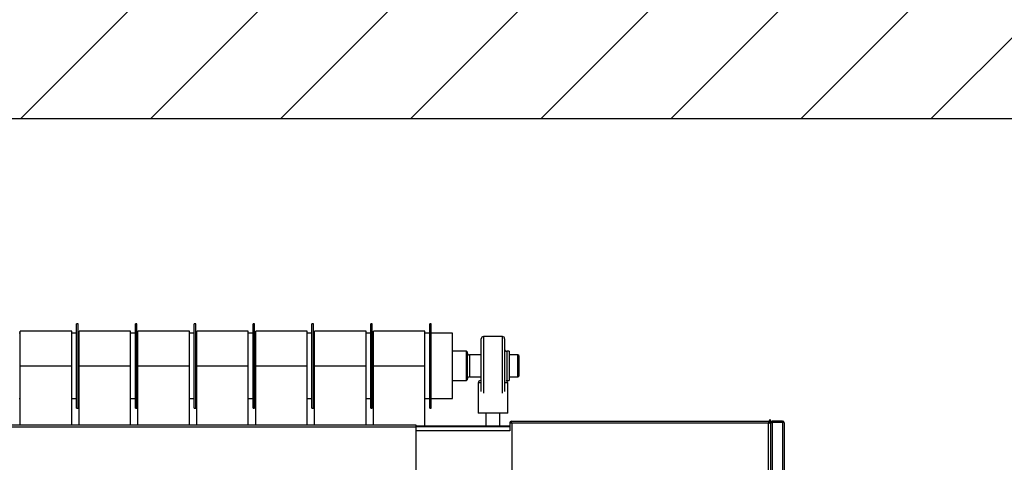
# Model space of a CAD drawing. Extents: x -21.9 to 51.8, y -25 to 17.
# Tile 17 of 53: x 11.1 to 12.4, y -6.6 to -6. Entities that reach past the tile are written whole.
import ezdxf

# ---------------------------------------------------------------- set-up
doc = ezdxf.new("R2010")
doc.units = 0
doc.header["$MEASUREMENT"] = 0
doc.layers.add('ELETROCALHA', color=150, linetype='Continuous')
doc.layers.add('PAREDES', color=8, linetype='Continuous')

# ---------------------------------------------------------------- blocks, each defined once
blk = doc.blocks.new('LS-09')
for p, q in [((-156.0789, 54.7677), (-156.0809, 54.7677)), ((-156.0809, 54.7627), (-156.0809, 54.7677)), ((-156.0809, 54.6527), (-156.0809, 54.7627)), ((-156.0789, 54.7627), (-156.0789, 54.7677)), ((-156.0789, 54.6527), (-156.0789, 54.7627)), ((-155.9989, 54.7677), (-156.0009, 54.7677)), ((-156.0009, 54.7627), (-156.0009, 54.7677)), ((-156.0009, 54.6527), (-156.0009, 54.7627)), ((-155.9989, 54.7627), (-155.9989, 54.7677)), ((-155.9989, 54.6527), (-155.9989, 54.7627)), ((-155.9189, 54.7677), (-155.9209, 54.7677)), ((-155.9209, 54.7627), (-155.9209, 54.7677)), ((-155.9209, 54.6527), (-155.9209, 54.7627)), ((-155.9189, 54.7627), (-155.9189, 54.7677)), ((-155.9189, 54.6527), (-155.9189, 54.7627)), ((-155.8389, 54.7677), (-155.8409, 54.7677)), ((-155.8409, 54.7627), (-155.8409, 54.7677)), ((-155.8409, 54.6527), (-155.8409, 54.7627)), ((-155.8389, 54.7627), (-155.8389, 54.7677)), ((-155.8389, 54.6527), (-155.8389, 54.7627)), ((-155.7589, 54.7677), (-155.7609, 54.7677)), ((-155.7609, 54.7627), (-155.7609, 54.7677)), ((-155.7609, 54.6527), (-155.7609, 54.7627)), ((-155.7589, 54.7627), (-155.7589, 54.7677)), ((-155.7589, 54.6527), (-155.7589, 54.7627)), ((-155.6789, 54.7677), (-155.6809, 54.7677)), ((-155.6809, 54.7627), (-155.6809, 54.7677)), ((-155.6809, 54.6527), (-155.6809, 54.7627)), ((-155.6789, 54.7627), (-155.6789, 54.7677)), ((-155.6789, 54.6527), (-155.6789, 54.7627)), ((-155.5989, 54.7677), (-155.6009, 54.7677)), ((-155.6009, 54.7627), (-155.6009, 54.7677)), ((-155.6009, 54.6527), (-155.6009, 54.7627)), ((-155.5989, 54.7627), (-155.5989, 54.7677)), ((-155.5989, 54.6527), (-155.5989, 54.7627)), ((-156.1574, 54.7547), (-156.1589, 54.7547)), ((-156.0874, 54.7577), (-156.1574, 54.7577)), ((-156.1574, 54.7102), (-156.1574, 54.7577)), ((-156.0874, 54.7102), (-156.0874, 54.7577)), ((-156.0809, 54.7547), (-156.0874, 54.7547)), ((-156.0774, 54.7547), (-156.0789, 54.7547)), ((-156.0074, 54.7577), (-156.0774, 54.7577)), ((-156.0774, 54.7102), (-156.0774, 54.7577)), ((-156.0074, 54.7102), (-156.0074, 54.7577)), ((-156.0009, 54.7547), (-156.0074, 54.7547)), ((-155.9974, 54.7547), (-155.9989, 54.7547)), ((-155.9274, 54.7577), (-155.9974, 54.7577)), ((-155.9974, 54.7102), (-155.9974, 54.7577)), ((-155.9274, 54.7102), (-155.9274, 54.7577)), ((-155.9209, 54.7547), (-155.9274, 54.7547)), ((-155.9174, 54.7547), (-155.9189, 54.7547)), ((-155.8474, 54.7577), (-155.9174, 54.7577)), ((-155.9174, 54.7102), (-155.9174, 54.7577)), ((-155.8474, 54.7102), (-155.8474, 54.7577)), ((-155.8409, 54.7547), (-155.8474, 54.7547)), ((-155.8374, 54.7547), (-155.8389, 54.7547)), ((-155.7674, 54.7577), (-155.8374, 54.7577)), ((-155.8374, 54.7102), (-155.8374, 54.7577)), ((-155.7674, 54.7102), (-155.7674, 54.7577)), ((-155.7609, 54.7547), (-155.7674, 54.7547)), ((-155.7574, 54.7547), (-155.7589, 54.7547)), ((-155.6874, 54.7577), (-155.7574, 54.7577)), ((-155.7574, 54.7102), (-155.7574, 54.7577)), ((-155.6874, 54.7102), (-155.6874, 54.7577)), ((-155.6809, 54.7547), (-155.6874, 54.7547)), ((-155.6774, 54.7547), (-155.6789, 54.7547)), ((-155.6074, 54.7577), (-155.6774, 54.7577)), ((-155.6774, 54.7102), (-155.6774, 54.7577)), ((-155.6074, 54.7102), (-155.6074, 54.7577)), ((-155.6009, 54.7547), (-155.6074, 54.7547)), ((-155.5699, 54.7547), (-155.5989, 54.7547)), ((-155.5699, 54.7508), (-155.5699, 54.7547)), ((-155.5699, 54.6658), (-155.5699, 54.7508)), ((-155.502, 54.7502), (-155.5278, 54.7502)), ((-155.5278, 54.7502), (-155.5278, 54.7102)), ((-155.502, 54.7102), (-155.502, 54.7502)), ((-155.5308, 54.7102), (-155.5308, 54.7472)), ((-155.499, 54.7472), (-155.499, 54.7102)), ((-155.5509, 54.7302), (-155.5699, 54.7302)), ((-155.5499, 54.7292), (-155.5509, 54.7302)), ((-155.5509, 54.7285), (-155.5509, 54.7302)), ((-155.5509, 54.6902), (-155.5509, 54.7285)), ((-155.5499, 54.7292), (-155.5499, 54.7276)), ((-155.5499, 54.7276), (-155.5499, 54.6912)), ((-155.5308, 54.7252), (-155.5469, 54.7252)), ((-155.5469, 54.7252), (-155.5469, 54.7239)), ((-155.5469, 54.7239), (-155.5469, 54.6952)), ((-155.4927, 54.7302), (-155.496, 54.7302)), ((-155.496, 54.7302), (-155.496, 54.7102)), ((-155.4927, 54.7302), (-155.4927, 54.7102)), ((-155.4809, 54.7252), (-155.4927, 54.7252)), ((-155.4799, 54.7242), (-155.4809, 54.7252)), ((-155.4809, 54.7239), (-155.4809, 54.7252)), ((-155.4809, 54.6952), (-155.4809, 54.7239)), ((-155.4799, 54.7242), (-155.4799, 54.723)), ((-155.4799, 54.723), (-155.4799, 54.6962)), ((-156.1574, 54.6302), (-156.1574, 54.7102)), ((-156.1574, 54.7102), (-156.0874, 54.7102)), ((-156.0874, 54.6302), (-156.0874, 54.7102)), ((-156.0774, 54.7102), (-156.0074, 54.7102)), ((-156.0774, 54.6302), (-156.0774, 54.7102)), ((-156.0074, 54.6302), (-156.0074, 54.7102)), ((-155.9974, 54.6302), (-155.9974, 54.7102)), ((-155.9974, 54.7102), (-155.9274, 54.7102)), ((-155.9274, 54.6302), (-155.9274, 54.7102)), ((-155.9174, 54.6302), (-155.9174, 54.7102)), ((-155.9174, 54.7102), (-155.8474, 54.7102)), ((-155.8474, 54.6302), (-155.8474, 54.7102)), ((-155.8374, 54.7102), (-155.7674, 54.7102)), ((-155.8374, 54.6302), (-155.8374, 54.7102)), ((-155.7674, 54.6302), (-155.7674, 54.7102)), ((-155.7574, 54.7102), (-155.6874, 54.7102)), ((-155.7574, 54.6302), (-155.7574, 54.7102)), ((-155.6874, 54.6302), (-155.6874, 54.7102)), ((-155.6774, 54.7102), (-155.6074, 54.7102)), ((-155.6774, 54.6302), (-155.6774, 54.7102)), ((-155.6074, 54.6289), (-155.6074, 54.7102)), ((-155.5308, 54.6753), (-155.5308, 54.7102)), ((-155.5278, 54.7102), (-155.5278, 54.6733)), ((-155.502, 54.6733), (-155.502, 54.7102)), ((-155.499, 54.7102), (-155.499, 54.6753)), ((-155.496, 54.7102), (-155.496, 54.6902)), ((-155.4927, 54.7102), (-155.4927, 54.6902)), ((-155.5469, 54.6952), (-155.5308, 54.6952)), ((-155.4927, 54.6952), (-155.4809, 54.6952)), ((-155.4809, 54.6952), (-155.4799, 54.6962)), ((-155.5699, 54.6902), (-155.5509, 54.6902)), ((-155.5509, 54.6902), (-155.5499, 54.6912)), ((-155.5349, 54.6872), (-155.5349, 54.6462)), ((-155.5308, 54.6872), (-155.5349, 54.6872)), ((-155.5319, 54.6902), (-155.5308, 54.6902)), ((-155.4949, 54.6872), (-155.499, 54.6872)), ((-155.496, 54.6902), (-155.4927, 54.6902)), ((-155.4949, 54.6462), (-155.4949, 54.6872)), ((-156.1589, 54.6658), (-156.1574, 54.6658)), ((-156.0874, 54.6658), (-156.0809, 54.6658)), ((-156.0789, 54.6658), (-156.0774, 54.6658)), ((-156.0074, 54.6658), (-156.0009, 54.6658)), ((-155.9989, 54.6658), (-155.9974, 54.6658)), ((-155.9274, 54.6658), (-155.9209, 54.6658)), ((-155.9189, 54.6658), (-155.9174, 54.6658)), ((-155.8474, 54.6658), (-155.8409, 54.6658)), ((-155.8389, 54.6658), (-155.8374, 54.6658)), ((-155.7674, 54.6658), (-155.7609, 54.6658)), ((-155.7589, 54.6658), (-155.7574, 54.6658)), ((-155.6874, 54.6658), (-155.6809, 54.6658)), ((-155.6789, 54.6658), (-155.6774, 54.6658)), ((-155.6074, 54.6658), (-155.6009, 54.6658)), ((-155.5989, 54.6658), (-155.5699, 54.6658)), ((-156.0809, 54.6527), (-156.0789, 54.6527)), ((-156.0009, 54.6527), (-155.9989, 54.6527)), ((-155.9209, 54.6527), (-155.9189, 54.6527)), ((-155.8409, 54.6527), (-155.8389, 54.6527)), ((-155.7609, 54.6527), (-155.7589, 54.6527)), ((-155.6809, 54.6527), (-155.6789, 54.6527)), ((-155.6009, 54.6527), (-155.5989, 54.6527)), ((-155.4949, 54.6462), (-155.5349, 54.6462)), ((-155.5244, 54.6462), (-155.5244, 54.6289)), ((-155.5054, 54.6289), (-155.5054, 54.6462)), ((-158.6199, 54.6302), (-155.6199, 54.6302)), ((-158.6199, 54.6276), (-155.6199, 54.6276)), ((-155.6199, 54.6302), (-155.6199, 54.6276)), ((-155.6199, 54.6289), (-155.4919, 54.6289)), ((-155.6199, 54.6276), (-155.6199, 53.7732)), ((-155.4919, 54.6327), (-155.4899, 54.6327)), ((-155.4919, 54.6327), (-155.4919, 54.632)), ((-155.4919, 54.632), (-155.4919, 54.6254)), ((-155.4899, 54.6352), (-155.4894, 54.6352)), ((-155.4899, 54.6327), (-155.4899, 54.6352)), ((-155.4899, 54.6327), (-155.4894, 54.6327)), ((-155.4899, 54.6327), (-155.4899, 54.6327)), ((-155.4894, 54.6352), (-155.1404, 54.6352)), ((-155.4894, 54.6327), (-155.1404, 54.6327)), ((-155.4894, 54.6327), (-155.4894, 54.5422)), ((-155.1404, 54.6352), (-155.1399, 54.6352)), ((-155.1399, 54.6327), (-155.1404, 54.6327)), ((-155.1404, 54.0622), (-155.1404, 54.6327)), ((-155.138, 54.6372), (-155.14, 54.6352)), ((-155.1399, 54.6327), (-155.1399, 54.6352)), ((-155.1379, 54.6327), (-155.1399, 54.6327)), ((-155.1386, 54.6346), (-155.138, 54.6352)), ((-155.138, 54.6372), (-155.138, 54.6336)), ((-155.1379, 54.6327), (-155.1379, 53.4988)), ((-155.1379, 54.6327), (-155.1379, 54.6327)), ((-155.1379, 54.632), (-155.1379, 54.0622)), ((-155.1354, 54.6332), (-155.1354, 54.6352)), ((-155.1214, 54.6352), (-155.1354, 54.6352)), ((-155.1354, 54.6332), (-155.1354, 53.4983)), ((-155.1214, 54.6332), (-155.1354, 54.6332)), ((-155.1214, 54.6332), (-155.1354, 54.6332)), ((-155.1214, 54.6352), (-155.1214, 54.6332)), ((-155.1214, 54.6332), (-155.1214, 53.4983)), ((-155.1189, 54.6327), (-155.1189, 53.4987)), ((-155.4919, 54.6272), (-155.6199, 54.6272)), ((-155.4919, 54.622), (-155.6199, 54.622)), ((-155.4919, 54.6254), (-155.4919, 54.622))]:
    blk.add_line(p, q)
at = {"flags": 128}
for points in [[(-155.4969, 54.6901), (-155.4966, 54.6902), (-155.496, 54.6902)], [(-155.1354, 54.6332), (-155.1356, 54.6332), (-155.1357, 54.6331)], [(-155.1211, 54.6331), (-155.1212, 54.6332), (-155.1214, 54.6332)]]:
    blk.add_lwpolyline(points, dxfattribs=at)
for centre, radius, start, end in [((-155.5278, 54.7472), 0.003, 90, 180), ((-155.502, 54.7472), 0.003, 0, 90), ((-155.5469, 54.7282), 0.003, 180, 270), ((-155.496, 54.7332), 0.003, 180, 270), ((-155.5469, 54.6922), 0.003, 90, 180), ((-155.5319, 54.6872), 0.003, 90, 180), ((-155.4979, 54.6872), 0.003, 0, 71.5385), ((-155.4895, 54.6328), 0.00236, 98.8453, 181.8581), ((-155.4888, 54.626), 0.00679, 94.7619, 116.8245), ((-155.1404, 54.628), 0.00473, 58.2684, 90.1452), ((-155.1404, 54.6327), 0.0025, 359.9781, 78.5049), ((-155.1354, 54.6327), 0.0025, 90, 180), ((-155.1352, 54.626), 0.00719, 91.1045, 111.5154), ((-155.1214, 54.6327), 0.0025, 0, 90), ((-155.1215, 54.625), 0.00821, 71.3679, 89.145)]:
    blk.add_arc(centre, radius, start, end)

msp = doc.modelspace()

# ---------------------------------------------------------------- hatches: boundary and pattern name
at = {"layer": 'ELETROCALHA'}
h = msp.add_hatch(dxfattribs=at)
h.set_pattern_fill('ANSI31', color=256, style=0)
h.set_pattern_definition([(45, (0.34918, 16.03201), (-0.08838835, 0.08838835), [])])
h.paths.add_polyline_path([(7.443, -5.9849), (7.443, -6.1349), (16.85, -6.1349), (16.85, -5.9849)])

# ---------------------------------------------------------------- linework, layer by layer
msp.add_line((16.85, -6.1349), (7.368, -6.1349), dxfattribs=at)

# ---------------------------------------------------------------- block references
at = {"layer": 'PAREDES', "lineweight": -3}
msp.add_blockref('LS-09', (167.2199, -61.1811), dxfattribs=at)

doc.saveas('drawing.dxf')
